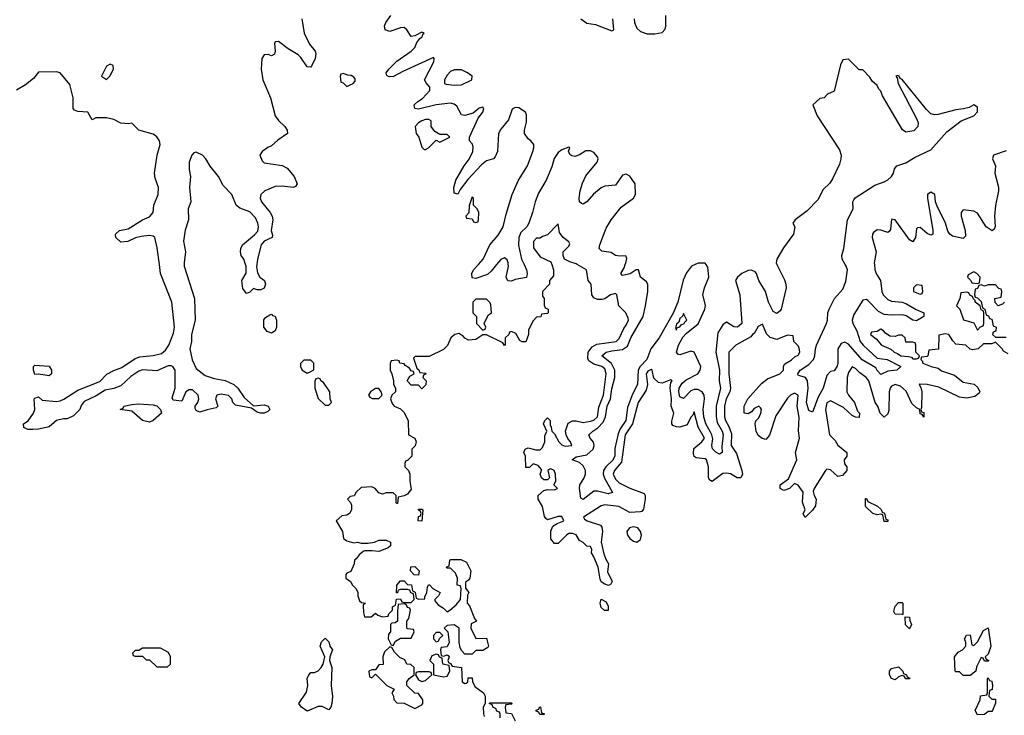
# Model space of a CAD drawing. Header units: inches. Extents: x 2601469 to 2753575, y 449403 to 582909.
# Tile 111 of 256: x 2676145 to 2681640, y 467484 to 471366. Entities that reach past the tile are written whole.
import ezdxf

# ---------------------------------------------------------------- set-up
doc = ezdxf.new("R2010")
doc.units = ezdxf.units.IN
doc.header["$MEASUREMENT"] = 0
for name, color, linetype in [('C6476', 7, 'Continuous'), ('C6477', 7, 'Continuous'), ('C6486', 7, 'Continuous'), ('C6487', 7, 'Continuous')]:
    doc.layers.add(name, color=color, linetype=linetype)

msp = doc.modelspace()

# ---------------------------------------------------------------- linework, layer by layer
at = {"layer": 'C6476', "color": 4}
for points, elevation in [([(2677062.8, 470000), (2677063.6, 469990), (2677120.2, 469810), (2677124.9, 469690), (2677103.1, 469610), (2677103, 469570), (2677094.4, 469530), (2677107.7, 469467.8), (2677130, 469419.1), (2677180.9, 469380.9), (2677230, 469363), (2677292, 469352), (2677341, 469330), (2677362.8, 469310), (2677397.5, 469257.5), (2677450, 469212), (2677510, 469217.3), (2677532, 469210), (2677541, 469190), (2677530, 469179), (2677510, 469169.4), (2677489.3, 469169.3), (2677470, 469175.3), (2677438, 469198), (2677350, 469214), (2677334, 469230), (2677329, 469250), (2677310, 469269), (2677270, 469276), (2677244.7, 469270), (2677238, 469250), (2677251, 469210), (2677241, 469199), (2677190.6, 469189.4), (2677150, 469176), (2677130, 469185.2), (2677124.7, 469195.3), (2677124, 469210), (2677139, 469230), (2677145.2, 469250), (2677141.2, 469270), (2677110, 469301.2), (2677090, 469301.2), (2677071.3, 469290), (2677050, 469238), (2677002, 469242), (2676995.3, 469255.3), (2677013.2, 469310), (2677011.8, 469410), (2676999, 469430), (2676990, 469434.5), (2676973.8, 469433.8), (2676910, 469406.9), (2676830, 469411.6), (2676810, 469405.1), (2676766.1, 469373.9), (2676710, 469323.6), (2676670, 469307.6), (2676621.6, 469298.4), (2676572.7, 469267.3), (2676505.2, 469234.8), (2676487.9, 469212.1), (2676481, 469190), (2676445.4, 469154.6), (2676410, 469139), (2676390, 469139), (2676350.9, 469129.1), (2676310, 469094), (2676250, 469080.9), (2676219, 469079), (2676190, 469079), (2676168, 469090), (2676166, 469110), (2676192.9, 469127.1), (2676222, 469170), (2676228.7, 469190), (2676226, 469250), (2676230, 469254), (2676250, 469262), (2676270, 469242), (2676350, 469234.8), (2676370, 469238.8), (2676392, 469248), (2676470, 469298.8), (2676592.3, 469347.7), (2676632, 469388), (2676670, 469408), (2676715.6, 469424.4), (2676790, 469475.5), (2676815.1, 469484.9), (2676890, 469492), (2676936, 469504), (2676958.4, 469521.6), (2676976.9, 469550), (2677004, 469616), (2677009.8, 469650), (2676993.3, 469790), (2676931.1, 469950), (2676924.5, 470000)], 4), ([(2677468.7, 470000), (2677467.3, 469987.3), (2677472.8, 469952.8), (2677484.7, 469930), (2677510.8, 469910), (2677516, 469890), (2677510, 469868), (2677490, 469858), (2677470, 469858), (2677450, 469866), (2677430, 469846), (2677410, 469838), (2677390, 469866), (2677384, 469910), (2677408.7, 469951.3), (2677409.2, 469990), (2677405.9, 470000)], 4), ([(2679114.7, 470000), (2679124.7, 469970), (2679123.6, 469936.4), (2679102, 469910), (2679102, 469890), (2679062, 469850), (2679063.6, 469823.6), (2679072, 469810), (2679072.7, 469772.7), (2679078, 469758), (2679094, 469750), (2679094, 469730), (2679090, 469726), (2679058, 469722), (2679052.7, 469707.3), (2679030, 469706), (2679010, 469686), (2678985.4, 469634.6), (2678984.7, 469610), (2678970, 469568), (2678950, 469568), (2678936.4, 469576.4), (2678914.6, 469614.6), (2678890, 469626), (2678878, 469622), (2678874, 469610), (2678854, 469590), (2678854, 469550), (2678850, 469548), (2678842, 469562), (2678750, 469608), (2678730, 469608), (2678690, 469582), (2678650, 469578), (2678630, 469588), (2678620.4, 469600.4), (2678595.3, 469615.3), (2678574, 469610), (2678552, 469590), (2678532.7, 469547.3), (2678510, 469526), (2678430, 469486), (2678352.7, 469487.3), (2678342, 469478), (2678362, 469422), (2678372.7, 469412.7), (2678378, 469398), (2678410, 469394), (2678414, 469390), (2678398, 469382), (2678394, 469370), (2678414, 469350), (2678411.6, 469328.4), (2678390, 469306), (2678370, 469326), (2678330, 469326), (2678308, 469350), (2678323.1, 469376.9), (2678346, 469390), (2678342, 469402), (2678330, 469406), (2678320.4, 469420.4), (2678296.4, 469436.4), (2678290, 469446), (2678266, 469450), (2678262, 469462), (2678250, 469466), (2678218, 469462), (2678212.7, 469447.3), (2678212, 469410), (2678222, 469390), (2678232, 469350), (2678232, 469330), (2678242, 469310), (2678242, 469290), (2678222, 469270), (2678214, 469250), (2678223.6, 469223.6), (2678234, 469210), (2678270, 469194), (2678290, 469174), (2678312.7, 469127.3), (2678314, 469050), (2678351.1, 469031.1), (2678358, 469010), (2678351.6, 468988.4), (2678334, 468970), (2678334, 468930), (2678310, 468906), (2678298, 468902), (2678294, 468890), (2678294, 468870), (2678314, 468850), (2678322, 468830), (2678322, 468790), (2678330, 468746), (2678310, 468718), (2678291.6, 468708.4), (2678258, 468702), (2678254, 468666), (2678250, 468666), (2678246, 468670), (2678246, 468710), (2678230, 468726), (2678190, 468726), (2678170, 468718), (2678150, 468726), (2678128, 468750), (2678110, 468759), (2678050, 468755.3), (2678022, 468730), (2678011.1, 468708.9), (2677990, 468706), (2677974, 468690), (2677991.6, 468671.6), (2677996, 468656), (2677996, 468630), (2677984.7, 468610), (2677970, 468601.2), (2677942.8, 468597.2), (2677912, 468570), (2677946, 468510), (2677952, 468470), (2677970, 468458), (2678010, 468446), (2678030, 468451), (2678050, 468444.7), (2678090, 468444.7), (2678126, 468450), (2678150, 468462), (2678190, 468462), (2678214, 468450), (2678214, 468430), (2678202, 468418), (2678150, 468398), (2678110, 468402), (2678070, 468402), (2678062, 468398), (2678039.6, 468380.4), (2678023.6, 468356.4), (2678014, 468350), (2678012, 468330), (2677992.7, 468287.3), (2677970, 468278), (2677964.7, 468270), (2677966, 468250), (2677991.3, 468231.3), (2678002, 468210), (2678022, 468190), (2678032, 468170), (2678032, 468150), (2678042, 468122), (2678052.7, 468112.7), (2678074, 468110), (2678062, 468098), (2678063.6, 468056.4), (2678070, 468034), (2678107.3, 468032.7), (2678130, 468054), (2678143.6, 468043.6), (2678170, 468034), (2678202, 468038), (2678206, 468050), (2678226, 468070), (2678226, 468090), (2678242, 468098), (2678247.3, 468132.7), (2678270, 468134), (2678278, 468118), (2678290, 468114), (2678330, 468114), (2678346, 468130), (2678342, 468162), (2678327.3, 468167.3), (2678322, 468182), (2678310, 468186), (2678270, 468186), (2678258, 468182), (2678252.7, 468167.3), (2678247.3, 468167.3), (2678248.9, 468211.1), (2678270, 468234), (2678290, 468234), (2678310, 468214), (2678331.3, 468211.3), (2678338, 468178), (2678351.6, 468171.6), (2678358, 468138), (2678372.7, 468132.7), (2678406, 468134), (2678406, 468146), (2678418, 468170), (2678420.4, 468199.6), (2678427.3, 468212.7), (2678432.7, 468212.7), (2678451.6, 468191.6), (2678492, 468170), (2678482, 468150), (2678462, 468130), (2678462, 468122), (2678479.6, 468099.6), (2678510, 468082), (2678530, 468062), (2678546, 468070), (2678580.4, 468099.6), (2678606, 468130), (2678608, 468190), (2678606, 468206), (2678586, 468210), (2678588.7, 468250), (2678578, 468278), (2678550, 468306), (2678530, 468306), (2678526, 468310), (2678542, 468318), (2678546, 468350), (2678550, 468354), (2678607.3, 468352.7), (2678638.8, 468338.8), (2678662, 468290), (2678658, 468250), (2678650, 468238), (2678632.7, 468227.3), (2678632.7, 468192.7), (2678652, 468170), (2678644.7, 468155.3), (2678642, 468110), (2678655.3, 468095.3), (2678683.6, 468023.6), (2678694, 468010), (2678665.4, 467994.6), (2678662, 467970), (2678690, 467912), (2678750, 467914), (2678762, 467870), (2678758, 467862), (2678730, 467846), (2678690, 467846), (2678670, 467826), (2678630, 467826), (2678610, 467846), (2678603.1, 467863.1), (2678598, 467890), (2678598, 467970), (2678570, 467988), (2678530, 467986), (2678514, 467970), (2678534, 467950), (2678542, 467890), (2678530, 467866), (2678498, 467862), (2678494, 467850), (2678498, 467818), (2678510, 467814), (2678530, 467822), (2678536.9, 467816.9), (2678542, 467810), (2678534, 467790), (2678538, 467778), (2678550, 467774), (2678558, 467758), (2678611.1, 467751.1), (2678614, 467670), (2678630, 467662), (2678636.4, 467663.6), (2678646, 467670), (2678647.3, 467692.7), (2678670, 467694), (2678672.7, 467672.7), (2678685.4, 467645.4), (2678734, 467610), (2678742, 467590), (2678742, 467550), (2678732, 467530), (2678732.7, 467492.7), (2678738, 467478)], 8), ([(2678806.9, 470000), (2678776.7, 469963.3), (2678755.5, 469944.5), (2678690, 469921.3), (2678670, 469925.2), (2678668, 469950), (2678678, 469970), (2678704.7, 470000)], 4), ([(2678960.1, 470000), (2678974.3, 469970), (2678978, 469950), (2678972.9, 469927.1), (2678910, 469916.9), (2678890, 469907.3), (2678870, 469909.3), (2678860.5, 469930), (2678872.4, 469990), (2678871.8, 470000)], 4), ([(2680000, 468794.3), (2679996.4, 468796.4), (2679988.9, 468808.9), (2679989.3, 468870), (2679977.2, 468910), (2679970, 468914.5), (2679921.2, 468921.2), (2679909, 468929), (2679904.7, 468944.7), (2679907, 468973), (2679952.7, 469010), (2679966.6, 469030), (2679932.1, 469092.1), (2679910, 469178), (2679901, 469159), (2679890, 469148), (2679870, 469105.2), (2679830, 469092.3), (2679810, 469093.2), (2679790, 469102), (2679784, 469110), (2679784.7, 469124.7), (2679796, 469170), (2679780.9, 469210), (2679782.9, 469250), (2679775.6, 469310), (2679778, 469342), (2679786, 469350), (2679776.4, 469356.4), (2679730, 469337.2), (2679710, 469342), (2679684.7, 469364.7), (2679675.3, 469410), (2679670, 469413.2), (2679650, 469404), (2679642, 469390), (2679648.2, 469330), (2679640.7, 469299.3), (2679596.3, 469230), (2679565.3, 469110), (2679524.9, 469050), (2679504.2, 468895.8), (2679464.9, 468850), (2679457.3, 468830), (2679470, 468801), (2679490, 468782), (2679550, 468750.8), (2679630, 468722), (2679636, 468710), (2679636, 468690), (2679626.4, 468633.6), (2679618, 468622), (2679610, 468619), (2679550, 468616), (2679488, 468650), (2679410, 468659.3), (2679390, 468653.2), (2679291.3, 468590), (2679298, 468578), (2679312, 468570), (2679386, 468546), (2679394, 468534), (2679397.3, 468510), (2679390.8, 468450), (2679404.9, 468384.9), (2679415.3, 468355.3), (2679431, 468330), (2679425.4, 468285.4), (2679451.3, 468230), (2679443.6, 468216.4), (2679431.6, 468208.4), (2679410, 468215.3), (2679390, 468228), (2679383.7, 468243.7), (2679373.2, 468310), (2679349.1, 468369.1), (2679335.3, 468390), (2679338, 468410), (2679330, 468426), (2679310, 468428), (2679290, 468448.7), (2679270, 468459), (2679251.5, 468491.5), (2679230, 468499.3), (2679210, 468498), (2679196, 468490), (2679150, 468442), (2679130, 468442), (2679110, 468468), (2679108.7, 468511.3), (2679121.2, 468538.8), (2679145.2, 468554.8), (2679182, 468570), (2679170, 468593.2), (2679150, 468594), (2679090, 468575.3), (2679082, 468582), (2679073.6, 468593.6), (2679062, 468650), (2679038, 468690), (2679038, 468710), (2679070, 468738), (2679090, 468744.7), (2679130, 468742), (2679146, 468750), (2679126, 468770), (2679138, 468790), (2679135.3, 468830), (2679128, 468850), (2679110, 468859), (2679102.8, 468857.2), (2679092, 468850), (2679102, 468810), (2679090, 468798), (2679070, 468798), (2679058, 468810), (2679048.9, 468828.9), (2679058, 468850), (2679056.4, 468856.4), (2679038, 468878), (2679010, 468888), (2678990, 468866), (2678970, 468866), (2678968.7, 468930), (2678958, 468950), (2678966, 468970), (2678983.1, 468976.9), (2679026.4, 468966.4), (2679050, 468966), (2679062, 468978), (2679075.3, 469010), (2679076.4, 469043.6), (2679086, 469070), (2679068, 469110), (2679075.3, 469130), (2679090, 469144.7), (2679104.7, 469130), (2679104.7, 469104.7), (2679112, 469092), (2679114, 469070), (2679130, 469054), (2679154, 469010), (2679170, 468994), (2679190, 468986.4), (2679226, 468990), (2679219, 469010), (2679205.4, 469025.4), (2679194, 469050), (2679191.8, 469070), (2679205.6, 469114.4), (2679230, 469127.3), (2679250, 469127.7), (2679290, 469117.3), (2679330, 469124.9), (2679350, 469130.8), (2679369.2, 469150), (2679376.6, 469203.4), (2679402.4, 469270), (2679417.6, 469390), (2679410, 469417.2), (2679394, 469430), (2679350, 469442.7), (2679322, 469462), (2679315.1, 469475.1), (2679318, 469510), (2679339.5, 469540.5), (2679365.6, 469554.4), (2679474, 469570), (2679490, 469586), (2679516.5, 469643.5), (2679530, 469662), (2679542, 469690), (2679540.4, 469700.4), (2679528, 469730), (2679488, 469770), (2679478, 469830), (2679470, 469838), (2679442, 469830), (2679410.9, 469809.1), (2679395.3, 469804.7), (2679370, 469804), (2679350, 469814), (2679337.2, 469830), (2679334, 469890), (2679318, 469910), (2679308, 469970), (2679256.8, 470000)], 8), ([(2679915.3, 470000), (2679894.4, 469990), (2679866.9, 469953.1), (2679848.4, 469911.6), (2679817.5, 469790), (2679791.4, 469728.6), (2679714.7, 469590), (2679667.7, 469530), (2679645.2, 469470), (2679608.7, 469431.3), (2679596.9, 469410), (2679593.6, 469330), (2679564.6, 469275.4), (2679538, 469202), (2679527.7, 469130), (2679496.7, 469083.3), (2679484.4, 469055.5), (2679466.2, 468973.8), (2679466, 468930), (2679453.9, 468906.1), (2679416.5, 468870), (2679402.8, 468850), (2679401.2, 468830), (2679408.3, 468808.3), (2679452.8, 468727.2), (2679430, 468719.6), (2679370, 468735.6), (2679350, 468734.5), (2679288.9, 468688.9), (2679276.4, 468696.4), (2679268.4, 468750), (2679271.3, 468770), (2679294.3, 468805.7), (2679303.5, 468830), (2679301.8, 468850), (2679290, 468875.6), (2679270, 468895.1), (2679229, 468910), (2679250, 468926), (2679310, 468936.9), (2679345.1, 468970), (2679350.9, 468990), (2679347.6, 469007.6), (2679329.5, 469030), (2679320.9, 469050), (2679342.9, 469070), (2679372.3, 469087.7), (2679400.6, 469119.4), (2679414.5, 469150), (2679423.8, 469210), (2679443.1, 469250), (2679450, 469306), (2679466.6, 469370), (2679466.4, 469410), (2679447.5, 469447.5), (2679394, 469490), (2679417.2, 469510), (2679450, 469518.6), (2679510, 469524.6), (2679536.5, 469543.5), (2679554.8, 469590), (2679623.9, 469710), (2679637.4, 469770), (2679649.7, 469850), (2679649.7, 469889.6), (2679642.4, 469902.4), (2679609.2, 469930), (2679598, 469970), (2679584.7, 469970), (2679552.1, 469947.9), (2679510, 469939.3), (2679499.3, 469950), (2679518.3, 469981.7), (2679524.3, 470000)], 4), ([(2680000, 469064), (2679974, 469110), (2679962.2, 469150), (2679959.4, 469190), (2679967.2, 469250), (2679965, 469270), (2679954, 469290), (2679930, 469301.8), (2679910, 469301.8), (2679890, 469295.6), (2679850, 469251.8), (2679830, 469260.9), (2679822.8, 469290), (2679824.8, 469310), (2679842.4, 469337.6), (2679863.9, 469356.1), (2679929.7, 469390), (2679942.4, 469410), (2679945.6, 469430), (2679909.8, 469509.8), (2679890, 469516.8), (2679830, 469496.3), (2679818.6, 469498.6), (2679809.7, 469509.7), (2679822.4, 469550), (2679846.6, 469593.4), (2679864.8, 469615.2), (2679930.6, 469669.4), (2679968.7, 469750), (2679972.9, 469772.9), (2679956.8, 469830), (2679966.4, 469870), (2679990.6, 469929.4), (2679985.5, 469985.5), (2679975.2, 470000)], 4), ([(2678826, 467470), (2678826, 467490), (2678822, 467502), (2678807.3, 467507.3), (2678802, 467522), (2678787.3, 467527.3), (2678782, 467542), (2678766, 467550), (2678770, 467554), (2678890, 467554), (2678894, 467550), (2678890, 467546), (2678858, 467542), (2678854, 467530), (2678858, 467498), (2678890, 467494), (2678910, 467454)], 8)]:
    msp.add_lwpolyline(points, dxfattribs=dict(at, elevation=elevation))
for points, elevation in [([(2678750, 469806), (2678690, 469806), (2678674, 469790), (2678674, 469730), (2678694, 469710), (2678694, 469670), (2678730, 469634), (2678742, 469638), (2678746, 469650), (2678738, 469670), (2678740.4, 469679.6), (2678762, 469718), (2678778, 469730), (2678774.6, 469774.6), (2678770, 469786)], 8), ([(2677550, 469617.2), (2677540.2, 469620.2), (2677526, 469626), (2677508, 469650), (2677508.4, 469691.6), (2677516.4, 469703.6), (2677540.4, 469719.6), (2677550, 469722), (2677555.3, 469715.3), (2677570, 469710.8), (2677577.3, 469690), (2677579.1, 469650), (2677570, 469629)], 4), ([(2679850, 469726), (2679846.8, 469713.2), (2679830, 469698), (2679822.8, 469677.2), (2679810, 469666), (2679804.7, 469644.7), (2679810, 469634), (2679813.2, 469646.8), (2679830, 469652), (2679836.5, 469663.5), (2679853.2, 469670), (2679858, 469682), (2679868, 469690)], 8), ([(2676310, 469378), (2676250, 469388), (2676230, 469386), (2676222, 469410), (2676222, 469430), (2676230, 469438), (2676310, 469432), (2676322, 469410), (2676322, 469390)], 4), ([(2677770, 469466), (2677730, 469466), (2677712.7, 469447.3), (2677712, 469430), (2677722, 469410), (2677750, 469394), (2677770, 469402), (2677787.3, 469412.7), (2677786, 469450)], 8), ([(2677810, 469366), (2677798, 469362), (2677792, 469348), (2677791.3, 469310), (2677811.1, 469251.1), (2677850, 469214), (2677870, 469214), (2677886, 469230), (2677878, 469250), (2677875.3, 469290), (2677840.4, 469340.4), (2677826, 469350), (2677822, 469362)], 8), ([(2678130, 469308.7), (2678102, 469290), (2678092, 469270), (2678099.6, 469259.6), (2678111.6, 469251.6), (2678150, 469252), (2678168, 469270), (2678162, 469290), (2678150, 469308)], 8), ([(2676870, 469119), (2676830, 469129), (2676770, 469182), (2676706, 469190), (2676722, 469198), (2676726, 469210), (2676770, 469218.8), (2676810, 469222.8), (2676890, 469216.3), (2676910.6, 469210.6), (2676930.9, 469190.9), (2676936, 469170), (2676890, 469128.7)], 4), ([(2678390, 468568), (2678368.7, 468570), (2678370, 468594), (2678382, 468598), (2678386, 468610), (2678382, 468622), (2678368, 468630), (2678370, 468634), (2678390, 468634), (2678394, 468630)], 8), ([(2679570, 468536.3), (2679547.7, 468530), (2679534, 468510), (2679537.3, 468490), (2679550.8, 468470), (2679570, 468456.3), (2679590, 468450.8), (2679610, 468464.7), (2679615.1, 468490), (2679609.3, 468510), (2679595.1, 468530)], 12), ([(2678370, 468266), (2678347.3, 468267.3), (2678326, 468290), (2678327.3, 468312.7), (2678350, 468314), (2678374, 468290)], 8), ([(2679408, 468068), (2679390, 468086), (2679385.2, 468110), (2679390, 468132), (2679418, 468118), (2679430, 468094), (2679430, 468068)], 8), ([(2678290, 468106), (2678258, 468102), (2678252.7, 468067.3), (2678254, 468010), (2678239.6, 468000.4), (2678222, 467998), (2678214, 467990), (2678214, 467950), (2678203.6, 467936.4), (2678202, 467910), (2678218, 467878), (2678230, 467874), (2678243.1, 467896.9), (2678270, 467914), (2678330, 467914), (2678346, 467950), (2678342, 467962), (2678310, 467966), (2678306, 467970), (2678306, 468010), (2678316.4, 468023.6), (2678326, 468070), (2678322, 468082), (2678310, 468086), (2678302, 468102)], 8), ([(2677870, 467515.3), (2677832.7, 467532.7), (2677810, 467533.2), (2677750, 467508), (2677718, 467530), (2677702, 467550), (2677746, 467614), (2677753.2, 467650), (2677749, 467690), (2677758, 467710), (2677770, 467722), (2677790, 467722), (2677810, 467732), (2677828, 467750), (2677838, 467770), (2677848, 467810), (2677822, 467870), (2677830, 467894), (2677850, 467914), (2677870, 467894), (2677876, 467870), (2677890.4, 467850), (2677876, 467810), (2677874.8, 467790), (2677886.8, 467750), (2677882.8, 467650), (2677890.4, 467589.6), (2677886.8, 467550), (2677881, 467530)], 4), ([(2678490, 467946), (2678470, 467946), (2678454, 467930), (2678454, 467910), (2678470, 467894), (2678482, 467898), (2678487.3, 467912.7), (2678506, 467930)], 8), ([(2676930, 467858), (2676830, 467858), (2676810, 467846), (2676790, 467846), (2676774, 467830), (2676778, 467818), (2676790, 467814), (2676830, 467814), (2676850, 467794), (2676870, 467794), (2676910, 467754), (2676970, 467754), (2676986, 467770), (2676986, 467810), (2676974.6, 467834.6)], 8), ([(2678210, 467866), (2678181, 467839), (2678171.3, 467810), (2678172.7, 467767.3), (2678150, 467766), (2678130, 467738), (2678110, 467738), (2678094, 467730), (2678098, 467698), (2678110, 467694), (2678130, 467714), (2678194, 467650), (2678234, 467630), (2678222, 467610), (2678231.6, 467591.6), (2678232.7, 467572.7), (2678250, 467554), (2678291.3, 467551.3), (2678350, 467522), (2678390, 467542), (2678395.3, 467550), (2678395.3, 467570), (2678370, 467606), (2678350, 467608), (2678306, 467650), (2678306, 467670), (2678318, 467690), (2678346, 467710), (2678346, 467750), (2678327.3, 467767.3), (2678306, 467770), (2678294, 467794), (2678267.3, 467807.3), (2678236.4, 467836.4), (2678222, 467862)], 8), ([(2678470, 467826), (2678444.7, 467815.3), (2678434, 467790), (2678454, 467770), (2678454, 467710), (2678510, 467698), (2678530, 467702), (2678546, 467730), (2678542, 467762), (2678506, 467770), (2678502, 467802), (2678488, 467808), (2678482, 467822)], 8), ([(2678430, 467726), (2678370, 467726), (2678358, 467722), (2678354, 467710), (2678370, 467682), (2678390, 467672), (2678410, 467678), (2678446, 467710), (2678442, 467722)], 8), ([(2679070, 467488), (2679048.4, 467488.4), (2679042, 467502), (2679027.3, 467507.3), (2679027.3, 467512.7), (2679042, 467518), (2679046, 467530), (2679050.9, 467530.9), (2679058, 467498), (2679070, 467494), (2679074, 467490)], 8)]:
    msp.add_lwpolyline(points, close=True, dxfattribs=dict(at, elevation=elevation))
at = {"layer": 'C6477', "color": 4}
for points, elevation in [([(2677719.1, 471370), (2677732.4, 471290), (2677761.7, 471230), (2677793.7, 471190), (2677797.1, 471177.1), (2677794.3, 471150), (2677774.1, 471105.9), (2677770, 471100.9), (2677750, 471102.9), (2677714.7, 471154.7), (2677698.7, 471170), (2677643, 471203), (2677590, 471244.5), (2677570, 471242), (2677567.1, 471232.9), (2677570.5, 471190), (2677567.3, 471172.7), (2677550, 471164.5), (2677531.6, 471171.6), (2677510, 471169.4), (2677496.4, 471150), (2677492, 471090), (2677502.6, 471030), (2677544.2, 470930), (2677570.4, 470830), (2677590, 470802.8), (2677624, 470770), (2677637.3, 470750), (2677638.8, 470730), (2677585.8, 470694.2), (2677550, 470661.2), (2677530, 470653.2), (2677498, 470630), (2677484.7, 470610), (2677498, 470578), (2677510, 470567.3), (2677610, 470552), (2677637.2, 470537.2), (2677676.4, 470490), (2677694, 470450), (2677684.5, 470435.5), (2677670.5, 470429.5), (2677610, 470436.3), (2677570, 470434.3), (2677513.4, 470410), (2677490.3, 470389.7), (2677487.2, 470370), (2677494.6, 470350), (2677543.6, 470290), (2677554.3, 470270), (2677557.4, 470250), (2677548.4, 470190), (2677556, 470164), (2677554, 470150), (2677510.3, 470129.7), (2677492.4, 470110), (2677471.8, 470030), (2677468.7, 470000)], 4), ([(2678704.7, 470000), (2678730.7, 470029.3), (2678768.5, 470110), (2678816.1, 470163.9), (2678844, 470210), (2678860.1, 470279.9), (2678893.5, 470390), (2678929.1, 470470.9), (2678978.5, 470550), (2679008, 470630), (2679014.3, 470650), (2679014.3, 470670), (2678998.4, 470690), (2678981.8, 470701.8), (2678963, 470730), (2678963.1, 470750), (2678974.1, 470794.1), (2678974.3, 470834.3), (2678967.3, 470850), (2678930, 470874.3), (2678910, 470876.2), (2678892.5, 470867.5), (2678873.7, 470806.3), (2678830, 470755.6), (2678817.3, 470730), (2678811.6, 470630), (2678798.9, 470601.1), (2678790, 470589.5), (2678750, 470578), (2678723.1, 470556.9), (2678645.3, 470474.7), (2678602.5, 470417.5), (2678590, 470393.2), (2678570, 470398), (2678567.1, 470430), (2678578.3, 470470), (2678625.4, 470550), (2678653.2, 470586.8), (2678673.5, 470630), (2678675.4, 470655.4), (2678671.2, 470671.2), (2678655.1, 470690), (2678655.1, 470710), (2678703.5, 470816.5), (2678729, 470850), (2678735.1, 470870), (2678730, 470877.2), (2678710, 470871.8), (2678675.6, 470844.4), (2678630, 470831.6), (2678610, 470835.1), (2678584.2, 470884.2), (2678570, 470895.1), (2678550, 470900.5), (2678469.3, 470890.7), (2678370, 470866.3), (2678349.5, 470869.5), (2678346.6, 470890), (2678366.6, 470910), (2678393.8, 470926.2), (2678434, 470970), (2678433.2, 470990), (2678412.8, 471012.8), (2678404.2, 471030), (2678456.3, 471130), (2678459, 471150), (2678454.2, 471154.2), (2678283.4, 471076.6), (2678231.8, 471048.2), (2678207.3, 471047.3), (2678194.5, 471054.5), (2678189.6, 471070), (2678206, 471090), (2678250, 471134.6), (2678329.6, 471190), (2678349.7, 471210), (2678362, 471238), (2678378.4, 471261.6), (2678392, 471270), (2678395.5, 471284.5), (2678402, 471290), (2678390, 471297.2), (2678350, 471275.1), (2678330, 471272.7), (2678305.1, 471310), (2678290, 471322.4), (2678270, 471320.4), (2678210, 471300.9), (2678185.1, 471310), (2678181.5, 471330), (2678188.6, 471350), (2678215.4, 471390)], 4), ([(2679276.9, 471370), (2679310, 471347.1), (2679358.7, 471338.7), (2679450, 471303.8), (2679461.2, 471310), (2679455.1, 471370)], 4), ([(2679574.6, 471370), (2679575.6, 471350), (2679590, 471319.3), (2679610, 471299.5), (2679647.1, 471287.1), (2679690, 471286.3), (2679730, 471294.4), (2679746.9, 471313.1), (2679751.1, 471330), (2679751, 471390)], 4), ([(2676924.5, 470000), (2676912.3, 470092.2), (2676898.4, 470150), (2676890, 470157.6), (2676870, 470161.3), (2676823.7, 470156.3), (2676790.5, 470149.5), (2676748.9, 470128.9), (2676710, 470124), (2676682, 470150), (2676679, 470170), (2676702, 470190), (2676750, 470199.1), (2676830, 470248.2), (2676870, 470265.5), (2676889.3, 470290), (2676893.6, 470330), (2676918, 470390), (2676919.7, 470430), (2676901.3, 470481.3), (2676896.9, 470510), (2676912.4, 470610), (2676929.6, 470670), (2676924.5, 470690), (2676910, 470712.7), (2676890, 470726.6), (2676810, 470749), (2676770, 470788.7), (2676750, 470785.2), (2676709.1, 470789.1), (2676670, 470808.7), (2676630, 470819), (2676570, 470818), (2676550, 470808), (2676526, 470850), (2676470, 470854), (2676450, 470862), (2676444, 470870), (2676442.7, 470930), (2676424.1, 471004.1), (2676370, 471069.4), (2676350, 471075.6), (2676250, 471074), (2676222, 471038), (2676178, 471002), (2676127.9, 470972.1)], 4), ([(2679524.3, 470000), (2679527.6, 470010), (2679532.7, 470032.7), (2679528.7, 470048.7), (2679494.6, 470045.4), (2679469.6, 470049.6), (2679446, 470066), (2679393.8, 470073.8), (2679379.5, 470090), (2679382.4, 470110), (2679417.2, 470202.8), (2679446.6, 470250), (2679501, 470318.9), (2679571.5, 470370), (2679582.4, 470390), (2679579.7, 470450), (2679550, 470493.6), (2679530, 470504.2), (2679510, 470498.4), (2679470, 470442), (2679410, 470436.9), (2679390, 470428.2), (2679347, 470393), (2679310, 470349.5), (2679290, 470336), (2679280.1, 470340.1), (2679270, 470348.7), (2679266.9, 470370), (2679272.4, 470410), (2679285.9, 470454.1), (2679304.8, 470495.2), (2679366.9, 470570), (2679372.8, 470590), (2679370, 470601.2), (2679350, 470625.4), (2679330, 470634), (2679305.2, 470634.8), (2679270, 470612), (2679242.7, 470602.7), (2679225.6, 470605.6), (2679214.6, 470614.6), (2679207.3, 470632.7), (2679215.3, 470650), (2679210, 470655.3), (2679170, 470639), (2679150, 470625.2), (2679127.9, 470592.1), (2679115.5, 470544.5), (2679082.7, 470470), (2679041.2, 470398.8), (2679020.9, 470350), (2679007.4, 470290), (2678986.3, 470230), (2678974.6, 470210), (2678942.5, 470177.5), (2678930.2, 470150), (2678927.9, 470107.9), (2678946, 470030), (2678960.1, 470000)], 4), ([(2677405.9, 470000), (2677396, 470030), (2677380.9, 470050), (2677377, 470070), (2677379.5, 470090), (2677389.3, 470110), (2677454.8, 470165.3), (2677473.4, 470186.6), (2677478.3, 470210), (2677474.8, 470230), (2677460.7, 470260.7), (2677430, 470293.5), (2677374.3, 470314.3), (2677352.7, 470330), (2677329.3, 470390), (2677280.1, 470440.1), (2677254.5, 470490), (2677208.2, 470548.2), (2677184.5, 470590), (2677166, 470610), (2677130, 470627.3), (2677117.6, 470622.4), (2677105.3, 470610), (2677090.4, 470570), (2677090.4, 470530), (2677098.7, 470490), (2677093.4, 470430), (2677100.4, 470350), (2677086, 470310), (2677087.2, 470250), (2677069.2, 470190.8), (2677058.9, 470130), (2677070.4, 470070), (2677062, 470010), (2677062.8, 470000)], 4), ([(2679256.8, 470000), (2679250, 470004), (2679214.6, 470014.6), (2679186, 470030), (2679178, 470050), (2679178, 470070), (2679210, 470102), (2679214.6, 470114.6), (2679210, 470126), (2679178, 470150), (2679158, 470178), (2679150, 470226), (2679090, 470166), (2679063.6, 470156.4), (2679050, 470146), (2679030, 470146), (2679012.7, 470127.3), (2679012.7, 470092.7), (2679050, 470042), (2679110, 470014), (2679114.7, 470000)], 8), ([(2678871.8, 470000), (2678871.1, 470010), (2678865.1, 470025.1), (2678850, 470036.9), (2678830, 470028), (2678806.9, 470000)], 4), ([(2679975.2, 470000), (2679970, 470007.4), (2679932, 470008), (2679915.3, 470000)], 4)]:
    msp.add_lwpolyline(points, dxfattribs=dict(at, elevation=elevation))
for points, elevation in [([(2676650, 471118), (2676630, 471106), (2676602, 471050), (2676630, 471032), (2676648, 471050), (2676668, 471090), (2676666, 471110)], 4), ([(2677950, 471066), (2677938, 471062), (2677934, 471050), (2677938, 471018), (2677950, 471014), (2677970, 470994), (2677990, 471002), (2678006, 471010), (2678016.4, 471023.6), (2678016.4, 471036.4), (2678010, 471046), (2677995.3, 471055.3), (2677976.4, 471056.4)], 8), ([(2678610, 471086.3), (2678570, 471085.4), (2678550, 471076.9), (2678530, 471056.2), (2678514.9, 471030), (2678516, 471010), (2678526, 471006), (2678570, 471000.9), (2678610, 471003.1), (2678669.2, 471030), (2678669.3, 471050), (2678643.7, 471070)], 4), ([(2678410, 470808.7), (2678390, 470801.2), (2678371.3, 470790), (2678351.3, 470770), (2678358, 470730), (2678372, 470710), (2678390, 470654), (2678402, 470642), (2678410, 470642), (2678426, 470650), (2678470, 470694), (2678490, 470682), (2678546, 470710), (2678530, 470726), (2678490, 470726), (2678461.2, 470741.2), (2678442, 470770), (2678442, 470802), (2678428.4, 470808.4)], 8), ([(2678670, 470378), (2678652.7, 470327.3), (2678652, 470288), (2678634, 470270), (2678638, 470258), (2678670, 470254), (2678678, 470238), (2678690, 470234), (2678702, 470238), (2678706, 470250), (2678708, 470290), (2678698, 470310), (2678678, 470330), (2678678, 470370)], 8)]:
    msp.add_lwpolyline(points, close=True, dxfattribs=dict(at, elevation=elevation))
at = {"layer": 'C6486', "color": 4}
for points, elevation in [([(2680370.3, 470000), (2680414.2, 469914.2), (2680421.3, 469890), (2680422.4, 469870), (2680395.5, 469750), (2680390, 469740.5), (2680370, 469726), (2680350, 469737.6), (2680324.8, 469790), (2680306.6, 469850), (2680269.8, 469909.8), (2680257.6, 469950), (2680250, 469959.1), (2680230, 469968.8), (2680210, 469967.2), (2680176, 469950), (2680150.3, 469930), (2680139.5, 469910), (2680163.6, 469830), (2680174.6, 469670), (2680150.2, 469649.8), (2680131.4, 469651.4), (2680090, 469678.4), (2680070, 469662.9), (2680041.7, 469618.3), (2680029.2, 469510), (2680050.2, 469410), (2680049, 469350), (2680055.2, 469310), (2680032.1, 469210), (2680031.2, 469150), (2680037.5, 469117.5), (2680064.7, 469070), (2680070.2, 469050), (2680064.2, 468984.2), (2680066, 468950), (2680050, 468940.9), (2680030, 468952), (2680011.5, 468971.5), (2680008.2, 468990), (2680012.4, 469027.6), (2680007.9, 469050), (2680000, 469064)], 4), ([(2680915.2, 470000), (2680918, 469970), (2680926.5, 469946.5), (2680948.4, 469910), (2680956, 469850), (2680964.2, 469830), (2680990, 469803.6), (2681010, 469795.8), (2681070, 469789.1), (2681090, 469782.8), (2681148, 469748), (2681191.3, 469730), (2681191, 469710), (2681150, 469686.3), (2681130, 469689.7), (2681092.9, 469712.9), (2681070, 469719.2), (2681010, 469716.5), (2680970, 469720.3), (2680937.2, 469737.2), (2680878.7, 469798.7), (2680870, 469804.2), (2680850, 469800.7), (2680799.7, 469720.3), (2680791.3, 469690), (2680794.3, 469670), (2680816.5, 469630), (2680836.1, 469570), (2680851.8, 469550), (2680930, 469478), (2680986.8, 469470), (2681062.8, 469430), (2681041, 469410), (2680990, 469404.5), (2680950, 469386), (2680930, 469409), (2680923.7, 469423.7), (2680847, 469467), (2680770, 469554.7), (2680750, 469566.3), (2680730, 469559.6), (2680711.4, 469528.6), (2680711.5, 469450), (2680707, 469433), (2680690, 469406), (2680670, 469402.7), (2680650, 469381.2), (2680628.9, 469310), (2680601.3, 469258.7), (2680570, 469175.3), (2680550, 469185.2), (2680535.4, 469230), (2680546.2, 469310), (2680541.3, 469350), (2680530, 469369.4), (2680498, 469378), (2680490, 469382), (2680487.3, 469390), (2680500.9, 469410), (2680550, 469442.4), (2680574.7, 469470), (2680583.5, 469490), (2680586, 469530), (2680592.3, 469550), (2680648.4, 469670), (2680653.7, 469690), (2680655.1, 469730), (2680662, 469750), (2680693, 469810), (2680738.2, 469861.8), (2680754.8, 469905.3), (2680764.4, 469970), (2680758.3, 469990), (2680752.6, 470000)], 4), ([(2681642, 469790), (2681630, 469778), (2681606, 469770), (2681588.4, 469788.4), (2681588, 469810), (2681622, 469818), (2681626, 469850), (2681622, 469862), (2681610, 469866), (2681590, 469886), (2681550, 469886), (2681530, 469878), (2681510, 469886), (2681498, 469882), (2681490, 469866), (2681478, 469862), (2681474, 469830), (2681478, 469818), (2681490, 469814), (2681510, 469794), (2681518, 469758), (2681532, 469750), (2681538, 469718), (2681552.7, 469712.7), (2681558, 469698), (2681570, 469694), (2681578, 469658), (2681594, 469650), (2681592.7, 469627.3), (2681578, 469622), (2681574, 469610), (2681590, 469594), (2681650, 469594)], 8), ([(2681662, 469502), (2681636.4, 469516.4), (2681628, 469530), (2681590, 469566), (2681570, 469558), (2681523.6, 469556.4), (2681494, 469530), (2681463.1, 469523.1), (2681450, 469528), (2681426, 469550), (2681370, 469555.3), (2681352.9, 469572.9), (2681330, 469608.7), (2681310, 469613.2), (2681274, 469606), (2681272.7, 469527.3), (2681218, 469522), (2681214, 469490), (2681210, 469486), (2681178, 469482), (2681174, 469470), (2681182, 469462), (2681184.7, 469450), (2681232, 469430), (2681270, 469420.7), (2681290, 469406.7), (2681361.3, 469381.3), (2681410, 469343.1), (2681472.7, 469332.7), (2681492.5, 469312.5), (2681502.8, 469290), (2681499.1, 469280.9), (2681476.2, 469263.8), (2681430, 469254.7), (2681390, 469259.7), (2681275.1, 469315.1), (2681209, 469331), (2681167.3, 469332.7), (2681164.7, 469330), (2681174, 469314), (2681179.1, 469290), (2681178, 469202), (2681174, 469190), (2681178, 469178), (2681190, 469174), (2681190, 469148), (2681182, 469162), (2681170, 469166), (2681168, 469190), (2681150, 469199), (2681123.2, 469223.2), (2681092, 469292), (2681060.1, 469320.1), (2681030, 469329.3), (2681010, 469321.2), (2681003, 469310), (2680998, 469290), (2680994.8, 469185.2), (2680990, 469166), (2680970, 469148), (2680948, 469170), (2680934, 469210), (2680919, 469230), (2680884, 469350), (2680868.7, 469370), (2680834.5, 469394.5), (2680810, 469419), (2680790, 469428), (2680770, 469398), (2680763, 469370), (2680760.7, 469290), (2680770, 469271.3), (2680804.7, 469230), (2680821, 469181), (2680831.3, 469170), (2680830, 469146), (2680810, 469148), (2680790, 469158), (2680742, 469202), (2680670, 469239), (2680650, 469228), (2680643, 469190), (2680664.7, 469050), (2680696.8, 469016.8), (2680710, 468992), (2680762, 468950), (2680762, 468930), (2680746, 468910), (2680747.5, 468887.5), (2680762, 468870), (2680762, 468850), (2680737.3, 468822.7), (2680710, 468817.2), (2680670, 468853.2), (2680650, 468857.2), (2680642.8, 468850), (2680578, 468750), (2680572.7, 468732.7), (2680578, 468710), (2680590.8, 468690), (2680586.4, 468653.6), (2680570, 468628), (2680531.1, 468588.9), (2680526, 468590), (2680518, 468610), (2680528, 468630), (2680513.6, 468673.6), (2680518, 468730), (2680490, 468768), (2680470, 468778), (2680442, 468750), (2680410, 468739), (2680388.7, 468750), (2680389.4, 468770.6), (2680436.5, 468803.5), (2680481.2, 468910), (2680475.3, 468950), (2680497.2, 469030), (2680492.1, 469072.1), (2680494.5, 469145.5), (2680483.7, 469210), (2680489, 469270), (2680470, 469280.9), (2680446.8, 469270), (2680430, 469253.2), (2680364.7, 469155.3), (2680330, 469048), (2680310, 469024), (2680289.3, 469029.3), (2680266.3, 469046.3), (2680256, 469070), (2680248.7, 469110), (2680253.2, 469126.8), (2680270, 469144.7), (2680281.2, 469170), (2680284, 469190), (2680279.3, 469199.3), (2680270, 469208.7), (2680244.5, 469195.5), (2680230, 469178), (2680210, 469166), (2680188.7, 469170), (2680189, 469210), (2680209, 469250), (2680284, 469336), (2680319, 469361), (2680388, 469390), (2680408, 469410), (2680408, 469432), (2680415.3, 469444.7), (2680450, 469466), (2680473.2, 469486.8), (2680490, 469494), (2680498, 469510), (2680494.6, 469534.6), (2680488.4, 469548.4), (2680466, 469570), (2680462, 469602), (2680430, 469606), (2680370, 469582), (2680333.2, 469593.2), (2680313.2, 469613.2), (2680290, 469666), (2680265.4, 469654.6), (2680244.7, 469615.3), (2680234, 469610), (2680224.7, 469595.3), (2680142, 469550), (2680102, 469510), (2680103, 469390), (2680112, 469310), (2680107.7, 469290), (2680087.2, 469250), (2680079.3, 469210), (2680078.4, 469150), (2680083.1, 469130), (2680100.3, 469100.3), (2680116.7, 469056.7), (2680115.5, 468990), (2680144.6, 468944.6), (2680174.8, 468850), (2680178.8, 468830), (2680170, 468808.7), (2680150, 468809), (2680111.8, 468831.8), (2680090, 468836), (2680070, 468832.7), (2680010, 468788.7), (2680000, 468794.3)], 8)]:
    msp.add_lwpolyline(points, dxfattribs=dict(at, elevation=elevation))
at = {"layer": 'C6486', "color": 4, "elevation": 8}
for points in [[(2681470, 469958), (2681438, 469942), (2681434, 469930), (2681454, 469910), (2681458, 469898), (2681490, 469894), (2681502, 469898), (2681506, 469930), (2681486, 469950)], [(2681150, 469886), (2681134, 469870), (2681134, 469850), (2681170, 469834), (2681182, 469838), (2681186, 469850), (2681182, 469882)], [(2681430, 469846), (2681398, 469842), (2681392, 469810), (2681374, 469770), (2681392, 469750), (2681411.6, 469691.6), (2681470, 469674), (2681490, 469634), (2681507.3, 469652.7), (2681522, 469658), (2681526, 469670), (2681526, 469730), (2681522, 469742), (2681510, 469746), (2681506, 469770), (2681478, 469790), (2681478, 469798), (2681466, 469810), (2681462, 469822), (2681448, 469828), (2681442, 469842)], [(2680950, 469638), (2680930, 469626), (2680898, 469622), (2680894, 469610), (2680924.7, 469584.7), (2680954, 469550), (2681007.5, 469527.5), (2681026, 469510), (2681044, 469504), (2681062, 469490), (2681106, 469486), (2681122, 469482), (2681130, 469474), (2681150, 469474), (2681162, 469478), (2681166, 469490), (2681146, 469510), (2681146, 469550), (2681142, 469562), (2681130, 469566), (2681090, 469566), (2681086, 469590), (2681070, 469606), (2681050, 469606), (2681030, 469598), (2681000.4, 469600.4), (2680976.4, 469616.4), (2680966, 469630)], [(2680970, 468566), (2680962, 468602), (2680950, 468606), (2680930, 468602), (2680906, 468610), (2680866, 468650), (2680866, 468694), (2680870, 468694), (2680878, 468678), (2680931.6, 468651.6), (2680952.7, 468632.7), (2680958, 468618), (2680971.6, 468611.6), (2680978, 468578), (2680990, 468574), (2680990, 468566)], [(2681070, 468046), (2681030, 468048), (2681023.1, 468063.1), (2681030, 468094), (2681050, 468114), (2681070, 468114), (2681074, 468110), (2681074, 468046)], [(2681110, 467966), (2681088.9, 467988.9), (2681086, 468034), (2681111.6, 468031.6), (2681112.7, 468012.7), (2681122, 467990)], [(2681530, 467786), (2681522, 467802), (2681510, 467806), (2681485.4, 467754.6), (2681482, 467730), (2681450, 467706), (2681410, 467706), (2681390, 467726), (2681370, 467726), (2681366, 467730), (2681362, 467810), (2681383.1, 467836.9), (2681406, 467850), (2681426, 467870), (2681426, 467890), (2681418, 467910), (2681428.9, 467931.1), (2681450, 467934), (2681458, 467878), (2681470, 467874), (2681490, 467894), (2681523.1, 467956.9), (2681550, 467972), (2681564.7, 467870), (2681550, 467826), (2681534, 467810), (2681538, 467798), (2681554, 467790), (2681550, 467786)], [(2681090, 467688), (2681082, 467702), (2681070, 467706), (2681050, 467698), (2681030, 467682), (2681010, 467688.7), (2680999, 467710), (2680999, 467730), (2681010, 467744.7), (2681050, 467754), (2681074, 467730), (2681078, 467718), (2681094, 467710), (2681098, 467698), (2681112, 467692), (2681110, 467688)], [(2681570, 467574), (2681590, 467574), (2681591.6, 467551.6), (2681574, 467510), (2681570, 467506), (2681550, 467506), (2681530, 467488), (2681490, 467486), (2681478, 467510), (2681506, 467570), (2681507.3, 467592.7), (2681542, 467598), (2681546, 467610), (2681546, 467690), (2681550, 467694), (2681558, 467678), (2681570, 467674), (2681574, 467650), (2681572.7, 467627.3), (2681558, 467622), (2681554, 467590)]]:
    msp.add_lwpolyline(points, close=True, dxfattribs=at)
at = {"layer": 'C6487', "color": 4, "elevation": 4}
for points in [[(2680752.6, 470000), (2680735.4, 470030), (2680734, 470050), (2680744.7, 470090), (2680765.6, 470250), (2680795.8, 470310), (2680795.1, 470350), (2680799.3, 470360.7), (2680807.3, 470372.7), (2680918, 470442), (2680970, 470460.3), (2680990, 470472.2), (2681010, 470490.6), (2681021.3, 470510), (2681026.7, 470533.3), (2681039.3, 470550), (2681090, 470567.1), (2681142.1, 470597.9), (2681230, 470640.2), (2681319.5, 470740.5), (2681398.4, 470801.6), (2681469.4, 470830), (2681491, 470851), (2681490, 470877.2), (2681470, 470891.6), (2681443.6, 470876.4), (2681412.3, 470867.7), (2681370, 470862.4), (2681270, 470836.5), (2681250, 470835.3), (2681230, 470841.3), (2681204.9, 470864.9), (2681070, 471032.7), (2681058, 471038), (2681052.7, 471050), (2681045.4, 471054.6), (2681034, 471050), (2681042, 471042), (2681048, 471010), (2681151.6, 470811.6), (2681158.9, 470790), (2681157.4, 470770), (2681134.5, 470745.5), (2681090, 470738.4), (2681071.5, 470751.5), (2680960.9, 470940.9), (2680950, 470968), (2680939, 470979), (2680930, 470998), (2680903.1, 471023.1), (2680890, 471046), (2680850, 471086), (2680830, 471086), (2680770, 471146), (2680738, 471142), (2680726.4, 471113.6), (2680690, 470968), (2680654, 470950), (2680634, 470930), (2680610, 470926), (2680572, 470890), (2680596.3, 470830), (2680719.4, 470639.4), (2680730.2, 470610), (2680728.5, 470590), (2680719.4, 470560.6), (2680681.4, 470478.6), (2680665.4, 470454.6), (2680630, 470417.7), (2680598.9, 470361.1), (2680539.8, 470300.2), (2680472.2, 470250), (2680460.5, 470230), (2680470.2, 470210), (2680463.2, 470170), (2680408.1, 470091.9), (2680371.3, 470030), (2680367.1, 470010), (2680370, 470000.7), (2680370.3, 470000)], [(2681650, 470633.3), (2681579.1, 470610), (2681574.9, 470590), (2681590.5, 470550), (2681587, 470510), (2681607.9, 470432.1), (2681608.2, 470410), (2681590.3, 470329.6), (2681585.7, 470270), (2681588.5, 470211.5), (2681583.4, 470196.6), (2681572.1, 470187.9), (2681538.4, 470210), (2681490, 470286), (2681470, 470297.2), (2681410, 470305.2), (2681399.1, 470290), (2681399.5, 470270), (2681420.9, 470190), (2681423, 470157), (2681410, 470144.5), (2681350, 470157.4), (2681335.1, 470170), (2681325.6, 470185.6), (2681310.9, 470230), (2681265.9, 470325.9), (2681256.9, 470350), (2681252.3, 470390), (2681230, 470402.7), (2681211, 470390), (2681210.8, 470370), (2681241.6, 470190), (2681241, 470170), (2681235.5, 470164.5), (2681230, 470162.7), (2681210, 470172.7), (2681170, 470206), (2681156, 470204), (2681150, 470198), (2681144.9, 470150), (2681130, 470126), (2681110, 470138), (2681030, 470249), (2681010, 470252.3), (2681004, 470196), (2680996.7, 470183.3), (2680990, 470179.3), (2680951.3, 470191.3), (2680930, 470193), (2680910, 470178.4), (2680904.2, 470170), (2680903.1, 470150), (2680925.7, 470070), (2680914.3, 470010), (2680915.2, 470000)]]:
    msp.add_lwpolyline(points, dxfattribs=at)

doc.saveas('drawing.dxf')
